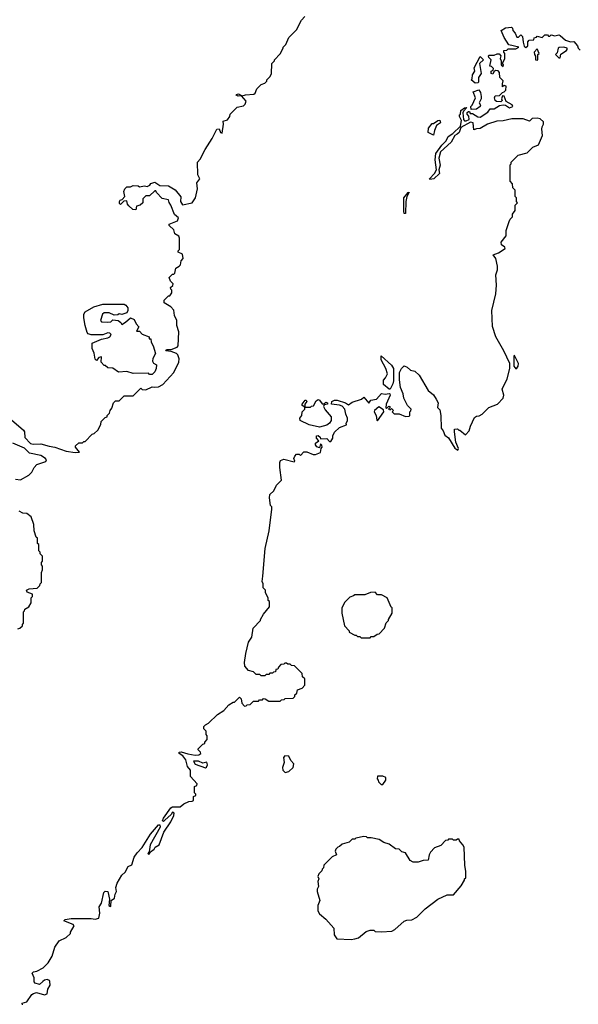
# Model space of a CAD drawing. Extents: x 1862350 to 2057294, y 212041 to 437318.
# Tile 59 of 256: x 1983169 to 1987579, y 261285 to 269061. Entities that reach past the tile are written whole.
import ezdxf

# ---------------------------------------------------------------- set-up
doc = ezdxf.new("R2010")
doc.units = 0

msp = doc.modelspace()

# ---------------------------------------------------------------- linework, layer by layer
at = {"layer": '0CON10XD'}
for points in [[(1983105, 265900), (1983198.3, 265818.3), (1983207.5, 265805), (1983210, 265760), (1983253.3, 265715), (1983275, 265707.7), (1983335, 265710.8), (1983402.1, 265692.1), (1983445.4, 265685.4), (1983535, 265654.6), (1983605.9, 265644.1), (1983640, 265645), (1983610, 265685), (1983610, 265695), (1983635, 265720), (1983665, 265720), (1983675, 265730), (1983685, 265730), (1983741.7, 265788.3), (1983758.3, 265791.7), (1983785, 265820), (1983810, 265865), (1983813, 265887), (1983845, 265920), (1983860, 265925), (1983860, 265935), (1983877, 265953), (1983882.5, 265975), (1983897, 265993), (1983910, 266035), (1983925, 266050), (1983955, 266050), (1983995, 266090), (1984065, 266090), (1984125, 266150), (1984135, 266140), (1984165, 266137.5), (1984215, 266162.5), (1984235, 266157.5), (1984265, 266161.2), (1984299.5, 266180.4), (1984386.7, 266275), (1984426.7, 266355), (1984427, 266383), (1984416.7, 266415), (1984406.7, 266425), (1984365, 266440), (1984323.3, 266445), (1984327.5, 266455), (1984365, 266457.1), (1984411.2, 266475), (1984420, 266485), (1984426.7, 266595), (1984410, 266645), (1984410, 266685), (1984392.5, 266725), (1984387, 266767), (1984363, 266793), (1984310, 266825), (1984310, 266845), (1984345, 266880), (1984355, 266880), (1984370, 266905), (1984370, 266925), (1984361.7, 266931.7), (1984360, 266945), (1984378.3, 266961.7), (1984380, 266975), (1984360, 266995), (1984350, 267025), (1984375, 267050), (1984385, 267050), (1984395, 267060), (1984401.7, 267098.3), (1984427.5, 267115), (1984437.5, 267125), (1984443, 267157), (1984460, 267175), (1984455, 267210), (1984420, 267225), (1984420, 267235), (1984430, 267245), (1984430, 267335), (1984425, 267350), (1984395, 267370), (1984385, 267400), (1984350, 267435), (1984350, 267445), (1984415, 267473.3), (1984422.5, 267495), (1984391.7, 267521.7), (1984363.3, 267595), (1984348.3, 267618.3), (1984345, 267637.5), (1984295, 267650), (1984250, 267695), (1984245, 267710), (1984235, 267710), (1984195, 267670), (1984165, 267670), (1984140, 267645), (1984140, 267615), (1984120, 267595), (1984091.7, 267588.3), (1984085, 267560), (1984063, 267563), (1984031.7, 267591.7), (1984020, 267605), (1984015, 267630), (1983991.7, 267628.3), (1983965, 267602.5), (1983958.3, 267608.3), (1983957.5, 267625), (1983963.6, 267636.4), (1983978.3, 267641.7), (1984000, 267665), (1983992.5, 267705), (1984000, 267725), (1984015, 267740), (1984045, 267740), (1984065, 267752.5), (1984105, 267750), (1984115, 267740), (1984155, 267747.5), (1984175, 267742.5), (1984196.7, 267753.3), (1984205, 267767.5), (1984235, 267777.5), (1984275, 267752.5), (1984345, 267747.5), (1984396.4, 267716.4), (1984441.7, 267661.7), (1984437.5, 267625), (1984455, 267597.5), (1984530, 267615), (1984557, 267653), (1984572.5, 267725), (1984567, 267773), (1984590, 267805), (1984576.7, 267835), (1984573.6, 267936.4), (1984595, 267960), (1984633.3, 268035), (1984688, 268122), (1984725, 268197.5), (1984745, 268200), (1984755, 268170), (1984767.5, 268165), (1984777.5, 268235), (1984775, 268260), (1984809.3, 268270.7), (1984827.5, 268295), (1984830, 268315), (1984885, 268370), (1984935, 268380), (1984950, 268395), (1984957, 268417), (1984920, 268460), (1984895, 268457.5), (1984877.5, 268465), (1984880.7, 268469.3), (1984895.9, 268475.9), (1984925, 268460), (1984951.7, 268468.3), (1985017, 268473), (1985028.3, 268481.7), (1985040, 268515), (1985075, 268550), (1985105, 268560), (1985120, 268575), (1985120, 268585), (1985145, 268610), (1985157, 268633), (1985160, 268715), (1985180, 268735), (1985180, 268745), (1985225, 268790), (1985250, 268835), (1985250, 268845), (1985270, 268865), (1985295, 268920), (1985355, 268980), (1985393, 269057), (1985420, 269085)], [(1983352.5, 261465), (1983325, 261442.5), (1983290.7, 261450.7), (1983283, 261463), (1983283, 261493), (1983268.3, 261531.7), (1983278.3, 261541.7), (1983305, 261547.5), (1983355, 261572.5), (1983395, 261612.5), (1983426.7, 261665), (1983447.5, 261735), (1983480, 261785), (1983535, 261812.5), (1983570, 261845), (1983570, 261855), (1983600, 261905), (1983590, 261915), (1983517.5, 261945), (1983527.5, 261955), (1983575, 261962.7), (1983733, 261963), (1983765, 261957.8), (1983793.3, 261965), (1983800.8, 262005), (1983796.7, 262055), (1983816, 262085), (1983833.3, 262166.7), (1983845, 262178.1), (1983865.7, 262175.7), (1983878.8, 262115), (1983873.3, 262065), (1983885, 262056.7), (1983888.8, 262061.2), (1983892.5, 262105), (1983917, 262123), (1983922.5, 262155), (1983933.3, 262175), (1983928.7, 262208.7), (1983938.3, 262241.7), (1983974.5, 262305.5), (1984000.6, 262329.4), (1984025, 262373.3), (1984053.3, 262386.7), (1984073.7, 262446.3), (1984097.8, 262482.2), (1984136, 262524), (1984202.1, 262627.9), (1984265, 262701.4), (1984275, 262703.3), (1984276.9, 262685), (1984200, 262545), (1984191.7, 262488.3), (1984180, 262475), (1984185, 262470), (1984195, 262472.5), (1984201.7, 262488.3), (1984229.5, 262510.4), (1984237.5, 262525), (1984270, 262545), (1984306.7, 262645), (1984361.2, 262725), (1984386.2, 262775), (1984387.5, 262795), (1984375, 262802.5), (1984366, 262784), (1984315, 262738), (1984305, 262730), (1984296.7, 262735), (1984304.6, 262755.4), (1984362.3, 262837.7), (1984375, 262844.4), (1984435, 262843.3), (1984465, 262867.5), (1984505, 262887.5), (1984531.7, 262888.3), (1984540, 262895), (1984540, 262925), (1984560, 262935), (1984560, 262945), (1984550, 262955), (1984550, 263005), (1984568.3, 263011.7), (1984570, 263025), (1984517.5, 263085), (1984517.5, 263135), (1984493, 263163), (1984480.8, 263215), (1984457.9, 263247.9), (1984428, 263265), (1984428.8, 263275), (1984445, 263278.9), (1984495.7, 263264.3), (1984555, 263251.4), (1984582.5, 263255), (1984600, 263265), (1984597.5, 263275), (1984577.5, 263295), (1984578.3, 263301.7), (1984615, 263340), (1984630, 263345), (1984630, 263355), (1984650, 263375), (1984650, 263405), (1984640, 263415), (1984641.7, 263441.7), (1984621.7, 263461.7), (1984621.7, 263478.3), (1984635, 263493.3), (1984660, 263505), (1984730, 263575), (1984780, 263605), (1984820.7, 263649.3), (1984855, 263670), (1984865, 263670), (1984905, 263710), (1984917, 263697), (1984923, 263663), (1984945, 263640), (1984958.3, 263641.7), (1984965, 263650), (1984988.3, 263651.7), (1985015, 263680), (1985055, 263680), (1985061.7, 263688.3), (1985085, 263690), (1985095, 263700), (1985108.3, 263698.3), (1985135, 263680), (1985225, 263680), (1985235, 263690), (1985258.3, 263691.7), (1985265, 263700), (1985328.3, 263701.7), (1985340, 263715), (1985341.7, 263728.3), (1985358.3, 263741.7), (1985361.7, 263768.3), (1985398.3, 263781.7), (1985420, 263805), (1985420, 263855), (1985401.7, 263871.7), (1985398.3, 263898.3), (1985338.3, 263958.3), (1985315, 263960), (1985305, 263970), (1985285, 263970), (1985275, 263980), (1985261.7, 263978.3), (1985255, 263970), (1985231.7, 263968.3), (1985211.7, 263948.3), (1985208.3, 263931.7), (1985191.7, 263928.3), (1985188.3, 263911.7), (1985171.7, 263908.3), (1985165, 263900), (1985145, 263900), (1985135, 263890), (1985115, 263890), (1985105, 263880), (1985075, 263880), (1985065, 263890), (1985035, 263890), (1985015, 263910), (1984975, 263920), (1984947.5, 263955), (1984943.3, 263985), (1984953.3, 264055), (1984976.2, 264145), (1985002.5, 264185), (1985012.5, 264255), (1985070, 264315), (1985070, 264325), (1985093, 264367), (1985140, 264425), (1985140, 264465), (1985130, 264475), (1985130, 264495), (1985110, 264535), (1985110, 264555), (1985090, 264575), (1985090, 264605), (1985082.5, 264625), (1985087.5, 264665), (1985106.4, 264883.6), (1985138, 265025), (1985160, 265195), (1985160, 265215), (1985150, 265225), (1985140, 265285), (1985145, 265310), (1985175, 265340), (1985197.5, 265385), (1985237, 265423), (1985223.3, 265525), (1985223, 265563), (1985229.3, 265580.7), (1985255, 265591.2), (1985335, 265570), (1985340, 265575), (1985332.5, 265595), (1985340, 265615), (1985355, 265630), (1985375, 265630), (1985385, 265620), (1985413, 265647), (1985435, 265647.5), (1985485, 265627.5), (1985505, 265626.7), (1985545, 265643.3), (1985550, 265675), (1985557.5, 265685), (1985555, 265700), (1985545, 265710), (1985535, 265680), (1985515, 265687.5), (1985503.6, 265703.6), (1985504, 265716), (1985530, 265735), (1985513.3, 265755), (1985513.3, 265775), (1985526.1, 265776.1), (1985540, 265765), (1985545, 265750), (1985593, 265753), (1985615, 265730), (1985625, 265730), (1985640, 265755), (1985640, 265775), (1985655, 265802.5), (1985695, 265840), (1985748.3, 265861.7), (1985747.5, 265875), (1985756.4, 265893.6), (1985757.5, 265915), (1985743.3, 265945), (1985736.7, 265985), (1985715, 266007.5), (1985695, 266017.5), (1985630, 266025), (1985632.5, 266045), (1985655, 266056.7), (1985675, 266056.7), (1985740, 266035), (1985765, 266020), (1985795, 266040), (1985867, 266063), (1985885, 266080), (1985925, 266032.5), (1985940, 266055), (1985985.8, 266064.2), (1986025, 266107.5), (1986053.6, 266103.6), (1986085, 266110), (1986092.5, 266105), (1986093.3, 266095), (1986062.5, 266025), (1986060, 265995), (1986065, 265990), (1986082.5, 266007.5), (1986090, 266005), (1986090, 265995), (1986080, 265985), (1986095, 265980), (1986105, 265990), (1986120, 265975), (1986110, 265965), (1986125, 265947.5), (1986165, 265947.5), (1986215, 265927.5), (1986245, 265930), (1986250, 265935), (1986250, 265965), (1986258.3, 265971.7), (1986260, 265985), (1986230, 266015), (1986203, 266073), (1986197.5, 266105), (1986176.7, 266155), (1986166.4, 266216.4), (1986168.8, 266275), (1986183.9, 266306.1), (1986205, 266326.7), (1986228, 266318), (1986255, 266293.3), (1986287.5, 266285), (1986323, 266253), (1986395, 266132.5), (1986435, 266097.5), (1986457.5, 266065), (1986472.5, 266035), (1986468.3, 265998.3), (1986485, 265980), (1986493.8, 265935), (1986497.5, 265835), (1986512.5, 265815), (1986525, 265780), (1986555, 265757.5), (1986605, 265677.5), (1986627.5, 265662.5), (1986632.5, 265675), (1986613.6, 265723.6), (1986603, 265807), (1986601.7, 265828.3), (1986625, 265830), (1986635, 265820), (1986645, 265820), (1986687.5, 265782.5), (1986717, 265813), (1986728.3, 265851.7), (1986760.7, 265919.3), (1986775, 265930), (1986797, 265933), (1986820, 265945), (1986871.7, 265998.3), (1986940, 266025), (1986987, 266073), (1986990, 266095), (1986978.3, 266141.7), (1987017.5, 266225), (1987037.5, 266305), (1987037.5, 266345), (1986992.5, 266445), (1986927.5, 266555), (1986903, 266637), (1986897.5, 266765), (1986927.5, 266895), (1986932.5, 266965), (1986927.5, 267045), (1986940, 267085), (1986940, 267115), (1986927.5, 267175), (1986907.5, 267205), (1986949.5, 267220.4), (1987002.5, 267255), (1987000, 267265), (1986971.7, 267281.7), (1986970, 267305), (1987010, 267355), (1987010, 267395), (1987033, 267467), (1987040, 267485), (1987060, 267505), (1987060, 267525), (1987080, 267555), (1987080, 267595), (1987100, 267615), (1987090, 267625), (1987090, 267655), (1987080, 267665), (1987080, 267715), (1987061.7, 267731.7), (1987060, 267765), (1987040, 267785), (1987040, 267915), (1987048.3, 267921.7), (1987050, 267935), (1987105, 267990), (1987175, 268010), (1987220, 268055), (1987265, 268072.5), (1987297.5, 268145), (1987290, 268195), (1987293.3, 268215), (1987303.3, 268235), (1987303.3, 268255), (1987277.4, 268277.4), (1987255, 268284), (1987215, 268280), (1987195, 268260), (1987145, 268277.5), (1987055, 268276.7), (1986985, 268262.5), (1986935, 268260), (1986863, 268237), (1986805, 268202.5), (1986775, 268200), (1986755, 268190), (1986750, 268245), (1986728.3, 268251.7), (1986651.7, 268208.3), (1986638.8, 268171.2), (1986624.1, 268155.9), (1986603.2, 268146.8), (1986575.9, 268094.1), (1986492.2, 268017.8), (1986477.9, 267967.9), (1986488.7, 267911.3), (1986479.2, 267875), (1986482.2, 267845), (1986438, 267805), (1986408.3, 267798.3), (1986403.3, 267805), (1986445, 267845.8), (1986460.8, 267875), (1986448.6, 267955), (1986455.5, 268004.5), (1986500.9, 268069.1), (1986536.6, 268103.4), (1986551.7, 268138.3), (1986587.5, 268162.5), (1986648.8, 268221.2), (1986657.5, 268265), (1986640, 268295), (1986641.7, 268308.3), (1986650, 268315), (1986652.5, 268345), (1986680, 268365), (1986698.3, 268368.3), (1986671.7, 268338.3), (1986667.5, 268325), (1986673, 268273), (1986682, 268262), (1986695, 268260.8), (1986717, 268273), (1986715, 268300), (1986702.5, 268315), (1986703, 268327), (1986713, 268337), (1986720, 268335), (1986725, 268320), (1986745, 268321.2), (1986785, 268293.8), (1986805, 268290), (1986865, 268330.6), (1986884.2, 268355.8), (1986915, 268357.5), (1986957.9, 268382.1), (1986985, 268388.8), (1987005, 268386.7), (1987035, 268366), (1987062.5, 268375), (1987058.3, 268388.3), (1987010, 268415), (1986995, 268457.5), (1986981.7, 268458.3), (1986973.3, 268435), (1986977.5, 268422.5), (1986967, 268413), (1986933.6, 268413.6), (1986923, 268423), (1986917.5, 268445), (1986921.7, 268458.3), (1986957, 268463), (1986980, 268485), (1986995, 268490), (1987007.5, 268505), (1987010, 268535), (1986995, 268540), (1986981.7, 268531.7), (1986980, 268555), (1986987, 268577), (1986960, 268605), (1986957.5, 268645), (1986946.4, 268656.4), (1986925, 268660), (1986911.7, 268648.3), (1986905, 268630), (1986890, 268635), (1986890, 268655), (1986908.3, 268661.7), (1986910, 268675), (1986895, 268690), (1986880, 268695), (1986890, 268745), (1986871.7, 268761.7), (1986870, 268775), (1986875, 268780), (1986915, 268780), (1986938.3, 268791.7), (1986955, 268790), (1986967.5, 268775), (1986962.5, 268755), (1986970, 268735), (1986970, 268705), (1986985, 268690), (1986987.5, 268705), (1986980, 268715), (1987000, 268755), (1987000, 268795), (1986990, 268805), (1986991.7, 268818.3), (1987015, 268820), (1987025, 268830), (1987085, 268830), (1987110, 268845), (1987031.7, 268861.7), (1986995, 268920), (1986970, 268975), (1987005, 268996.7), (1987051.7, 269001.7), (1987060, 268995), (1987062.5, 268975), (1987080, 268955)], [(1987080, 268955), (1987095, 268922.5), (1987108.3, 268921.7), (1987125, 268940), (1987138.3, 268928.3), (1987143, 268883), (1987153, 268853), (1987165, 268840), (1987180, 268855), (1987180, 268885), (1987191.7, 268898.3), (1987228.3, 268901.7), (1987231.7, 268918.3), (1987248.3, 268921.7), (1987255, 268930), (1987295, 268920), (1987315, 268940), (1987335, 268940), (1987345, 268930), (1987355, 268930), (1987365, 268940), (1987395, 268932.5), (1987425, 268940), (1987437, 268937), (1987478.3, 268898.3), (1987517, 268887), (1987545, 268887.5), (1987572.5, 268855), (1987577.5, 268835), (1987595, 268820)], [(1987255, 268742.5), (1987260, 268745), (1987260, 268785), (1987270, 268795), (1987255, 268830), (1987230, 268805), (1987232.5, 268785), (1987241.7, 268771.7), (1987242.5, 268745), (1987255, 268742.5)], [(1987435, 268760), (1987441.7, 268788.3), (1987485, 268817.5), (1987492.5, 268825), (1987490, 268835), (1987465, 268843.3), (1987428.3, 268841.7), (1987420, 268835), (1987411.7, 268798.3), (1987400, 268785), (1987425, 268760), (1987435, 268760)], [(1986765, 268560), (1986732.5, 268585), (1986740, 268595), (1986743.3, 268625), (1986762.5, 268655), (1986758.3, 268681.7), (1986805, 268770), (1986830, 268745), (1986800, 268715), (1986812.5, 268635), (1986792.5, 268605), (1986791.7, 268568.3), (1986785, 268562.5), (1986765, 268560)], [(1986732.5, 268352.5), (1986730, 268375), (1986740, 268385), (1986766.7, 268445), (1986748.3, 268491.7), (1986795, 268507.5), (1986807, 268487), (1986813, 268453), (1986812.5, 268435), (1986797.5, 268405), (1986807.5, 268385), (1986803.3, 268375), (1986775, 268353.8), (1986732.5, 268352.5)], [(1986435, 268150), (1986395, 268170), (1986397.5, 268205), (1986425, 268240), (1986435, 268240), (1986470, 268265), (1986487, 268267), (1986492.5, 268245), (1986460, 268225), (1986443, 268187), (1986435, 268150)], [(1986215, 267530), (1986205, 267530), (1986201.5, 267545), (1986200.5, 267655), (1986235, 267695.8), (1986245, 267697.5), (1986226.7, 267663.3), (1986217.1, 267625), (1986215, 267530)], [(1984215, 266260), (1984195, 266260), (1984185, 266270), (1984065, 266266.7), (1984015, 266283.8), (1983948.3, 266278.3), (1983905, 266310), (1983865, 266312.5), (1983845, 266330), (1983835, 266330), (1983812.5, 266355), (1983815, 266397.5), (1983795, 266392.5), (1983775, 266370), (1983765, 266380), (1983757, 266427), (1983740, 266465), (1983740, 266505), (1983815, 266536.7), (1983865, 266547.5), (1983880, 266555), (1983890, 266575), (1983880, 266585), (1983865, 266587.1), (1983825, 266572.5), (1983732.1, 266572.1), (1983709.7, 266579.7), (1983700.9, 266590.9), (1983685, 266646.7), (1983675.4, 266705), (1983676.2, 266735), (1983685.3, 266754.7), (1983755, 266793.8), (1983824.7, 266815.4), (1983994.5, 266814.5), (1984007.3, 266807.3), (1984022, 266785), (1984023.8, 266765), (1984013.8, 266746.2), (1983976.4, 266733.6), (1983955, 266736.7), (1983945, 266730), (1983915, 266727.5), (1983875, 266747.1), (1983835, 266747.1), (1983822, 266735), (1983807.5, 266685), (1983815, 266674.3), (1983865, 266672.9), (1983887.5, 266675), (1983905, 266690), (1983946.4, 266686.4), (1983968.8, 266668.8), (1983975, 266652.5), (1984005, 266673.3), (1984043, 266707), (1984073.6, 266693.6), (1984089.5, 266659.6), (1984110, 266635), (1984091.7, 266601.7), (1984115, 266600), (1984135, 266577.5), (1984190, 266555), (1984190, 266540), (1984205, 266540), (1984207.5, 266515), (1984223.3, 266485), (1984240, 266425), (1984220, 266385), (1984216.7, 266365), (1984225, 266347.5), (1984250, 266335), (1984247.5, 266305), (1984235, 266280), (1984215, 266260)], [(1986085, 266142), (1986040.7, 266180.7), (1986042.5, 266215), (1986058.3, 266231.7), (1986073.3, 266265), (1986060, 266305), (1986022.5, 266375), (1986022.5, 266407.5), (1986105, 266332.5), (1986121.2, 266305), (1986120.7, 266209.3), (1986115.9, 266184.1), (1986095, 266143.3), (1986085, 266142)], [(1987085, 266302.5), (1987095, 266307.5), (1987103.8, 266325), (1987105.8, 266345), (1987075, 266410), (1987070, 266405), (1987070, 266325), (1987085, 266302.5)], [(1985535, 265843.3), (1985455, 265862.5), (1985382.5, 265895), (1985380, 265915), (1985397.5, 265935), (1985400, 265965), (1985420, 265985), (1985420, 266000), (1985400, 266015), (1985400, 266025), (1985422.5, 266055), (1985430, 266055), (1985436.7, 266045), (1985420, 266025), (1985420, 266000), (1985465, 266000), (1985471.7, 266008.3), (1985488.3, 266011.7), (1985509.3, 266050.7), (1985525, 266061.2), (1985537, 266057), (1985558.3, 266028.3), (1985571.7, 266028.3), (1985585, 266040), (1985600, 266035), (1985600, 266025), (1985571.7, 266018.3), (1985567.5, 266005), (1985579.5, 265979.6), (1985627.5, 265925), (1985628.6, 265895), (1985615.6, 265874.5), (1985595, 265859.2), (1985535, 265843.3)], [(1985995, 265892.5), (1986043.8, 265965), (1986040, 265980), (1986005, 266003.8), (1985970, 265975), (1985968, 265965), (1985982.2, 265935), (1985987.5, 265897.5), (1985995, 265892.5)], [(1983135, 265433.3), (1983175, 265427.5), (1983242.5, 265465), (1983263.6, 265486.4), (1983282.5, 265525), (1983305, 265547.5), (1983375, 265572.5), (1983380, 265585), (1983373.3, 265595), (1983335, 265619.2), (1983247.3, 265637.3), (1983206.8, 265676.8), (1983116.1, 265716.1)], [(1983155, 264250), (1983170, 264255), (1983190, 264275), (1983190, 264285), (1983200, 264295), (1983200, 264385), (1983208.3, 264391.7), (1983210, 264405), (1983240, 264425), (1983260, 264455), (1983260, 264495), (1983270, 264505), (1983270, 264525), (1983229.3, 264539.3), (1983223.3, 264555), (1983245, 264566.7), (1983308.3, 264571.7), (1983328.3, 264591.7), (1983330, 264605), (1983340, 264615), (1983340, 264695), (1983350, 264715), (1983350, 264745), (1983340, 264755), (1983340, 264775), (1983350, 264785), (1983350, 264825), (1983331.7, 264841.7), (1983330, 264855), (1983320, 264865), (1983320, 264915), (1983310, 264925), (1983310, 264965), (1983300, 264975), (1983283, 265023), (1983280, 265075), (1983260, 265135), (1983225, 265160), (1983193, 265163), (1983165, 265180)], [(1985935, 264180), (1985945, 264190), (1985965, 264190), (1985991.7, 264208.3), (1986008.3, 264211.7), (1986050, 264255), (1986063, 264297), (1986080, 264315), (1986080, 264325), (1986110, 264375), (1986110, 264415), (1986101.7, 264421.7), (1986070, 264495), (1986025, 264520), (1985995, 264520), (1985975, 264540), (1985938.3, 264538.3), (1985895, 264520), (1985815, 264520), (1985805, 264510), (1985775, 264500), (1985735, 264460), (1985712.5, 264415), (1985712.5, 264375), (1985733, 264273), (1985770, 264235), (1985770, 264225), (1985815, 264200), (1985825, 264200), (1985835, 264190), (1985855, 264190), (1985865, 264180), (1985935, 264180)], [(1985265, 263116.1), (1985295, 263124.7), (1985328.2, 263155), (1985333.4, 263183.4), (1985310.3, 263210.3), (1985294.6, 263244.6), (1985262, 263248), (1985250.6, 263235), (1985257.5, 263195), (1985243.3, 263155), (1985245.4, 263135), (1985265, 263116.1)], [(1984635, 263152.5), (1984645, 263157.5), (1984652, 263175), (1984647.7, 263197.7), (1984615, 263188.8), (1984580, 263205), (1984540, 263205), (1984555, 263182.5), (1984635, 263152.5)], [(1986035, 263020), (1986060, 263055), (1986060, 263075), (1986035, 263087.5), (1985993, 263087), (1985990, 263065), (1986000, 263055), (1986001.7, 263041.7), (1986021.7, 263021.7), (1986035, 263020)], [(1985785, 261797.5), (1985815, 261802.5), (1985845, 261810), (1985905, 261860), (1985935, 261870), (1985965, 261870), (1985975, 261860), (1986025, 261857.5), (1986107, 261863), (1986130, 261875), (1986205, 261942.5), (1986225, 261950), (1986265, 261952.5), (1986305, 261972.5), (1986370.7, 262039.3), (1986470, 262115), (1986545, 262150), (1986595, 262150), (1986655, 262220), (1986680, 262265), (1986680, 262275), (1986690, 262285), (1986692.5, 262335), (1986682.5, 262385), (1986677.5, 262525), (1986667.5, 262545), (1986640, 262575), (1986638.3, 262588.3), (1986625, 262590), (1986615, 262580), (1986595, 262580), (1986585, 262590), (1986555, 262590), (1986548.3, 262581.7), (1986531.7, 262578.3), (1986495, 262540), (1986445, 262520), (1986413, 262487), (1986401.2, 262465), (1986395, 262422.5), (1986355, 262420), (1986315, 262407.5), (1986275, 262407.5), (1986250.7, 262420.7), (1986215, 262480), (1986185, 262490), (1986165, 262510), (1986135, 262512.5), (1986085, 262550), (1986045, 262562.5), (1986007, 262587), (1985945, 262600), (1985915, 262600), (1985907, 262607), (1985885, 262610), (1985823, 262597), (1985815, 262590), (1985795, 262590), (1985770, 262565), (1985715, 262550), (1985695, 262530), (1985680, 262525), (1985665, 262510), (1985660, 262495), (1985670, 262465), (1985635, 262450), (1985570, 262385), (1985567, 262363), (1985558.3, 262351.7), (1985555, 262340), (1985530, 262315), (1985522.5, 262295), (1985530, 262275), (1985522.5, 262255), (1985527.5, 262215), (1985517.5, 262195), (1985517.5, 262175), (1985537.5, 262105), (1985522.5, 262065), (1985523, 262023), (1985535, 262000), (1985585, 261957.5), (1985650, 261885), (1985653, 261833), (1985671.7, 261801.7), (1985785, 261797.5)], [(1983190.7, 261280.7), (1983187.5, 261295), (1983224.3, 261305.7), (1983265, 261362.5), (1983279.3, 261370.7), (1983303, 261377), (1983365, 261360), (1983385, 261367.5), (1983390, 261405), (1983408.8, 261435), (1983406.7, 261465), (1983403.3, 261473.3), (1983385, 261480), (1983365, 261476.7), (1983352.5, 261465)]]:
    msp.add_lwpolyline(points, dxfattribs=at)

doc.saveas('drawing.dxf')
